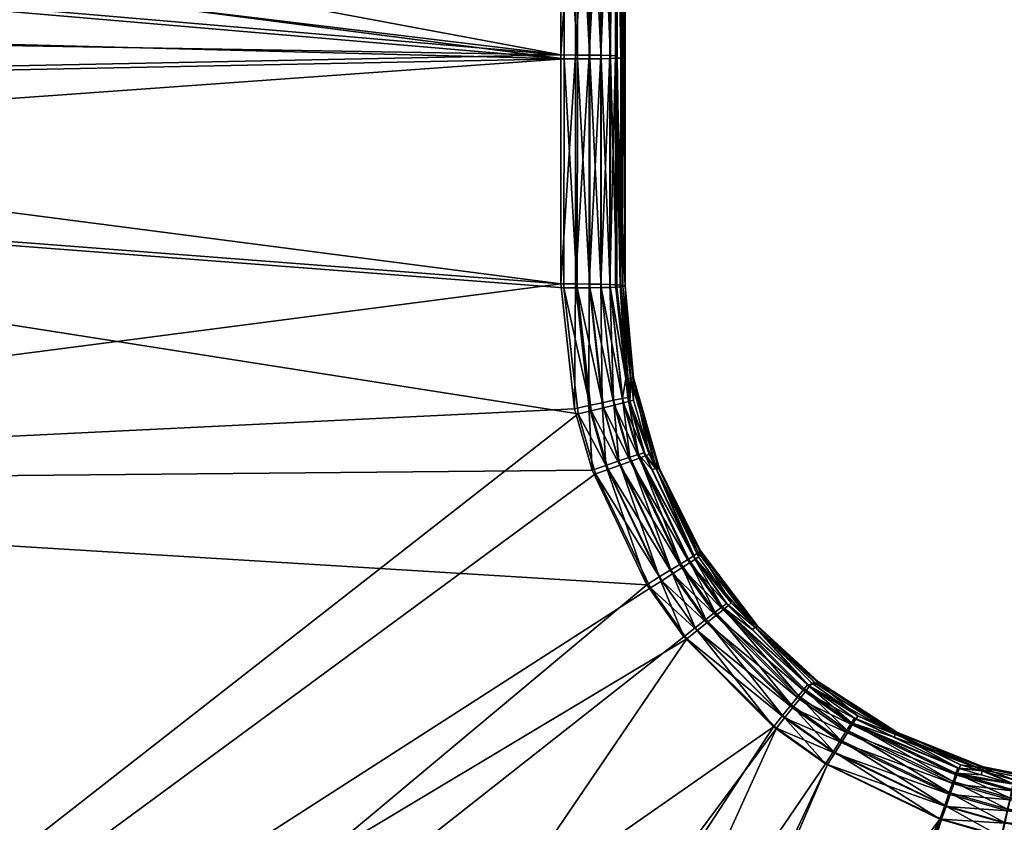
# Model space of a CAD drawing. Extents: x -0.111 to 0.111, y -0.13 to 0.
# Tile 238 of 256: x -0.09 to -0.077, y -0.023 to -0.012. Entities that reach past the tile are written whole.
import ezdxf

# ---------------------------------------------------------------- set-up
doc = ezdxf.new("R2010")
doc.units = 0
doc.layers.add('mesh', color=7, linetype='CONTINUOUS')

msp = doc.modelspace()

# ---------------------------------------------------------------- meshes
at = {"layer": 'mesh'}
mesh = msp.add_polyface(dxfattribs=at)
corners = [(-0.082303, -0.006184, -0.314622), (-0.082426, -0.006213, -0.314508), (-0.082311, -0.005894, -0.314532), (-0.082134, -0.006559, -0.314969), (-0.082207, -0.00615, -0.314759), (-0.082143, -0.006114, -0.314913), (-0.081997, -0.00653, -0.315837), (-0.081999, -0.005951, -0.315776), (-0.082056, -0.00597, -0.31668), (-0.082334, -0.005891, -0.317149), (-0.082491, -0.005874, -0.317249), (-0.082332, -0.006371, -0.317206), (-0.082203, -0.006381, -0.317071), (-0.082205, -0.005913, -0.317016), (-0.082109, -0.006392, -0.31691), (-0.08211, -0.00594, -0.316857), (-0.082211, -0.009054, -0.31476), (-0.08213, -0.006752, -0.314991), (-0.082132, -0.009057, -0.314951), (-0.08221, -0.006749, -0.3148), (-0.082337, -0.009051, -0.314595), (-0.082336, -0.006746, -0.314636), (-0.082501, -0.009048, -0.314469), (-0.082001, -0.015472, -0.315706), (-0.081996, -0.006753, -0.315862), (-0.082055, -0.006781, -0.316742), (-0.082134, -0.012256, -0.314894), (-0.082055, -0.006503, -0.316735), (-0.082332, -0.006775, -0.317217), (-0.082203, -0.006773, -0.317082), (-0.082109, -0.006771, -0.31692), (-0.082489, -0.006364, -0.317307), (-0.082204, -0.009095, -0.317041), (-0.082333, -0.009097, -0.317176), (-0.08211, -0.009092, -0.31688), (-0.082056, -0.009089, -0.316701)]
mesh.append_faces([[corners[k] for k in face] for face in [(0, 1, 2, 2), (3, 4, 5, 5), (6, 7, 8, 8), (6, 3, 7, 7), (3, 5, 7, 7), (9, 10, 11, 11), (12, 9, 11, 11), (13, 9, 12, 12), (14, 13, 12, 12), (15, 13, 14, 14), (16, 17, 18, 18), (16, 19, 17, 17), (20, 19, 16, 16), (20, 21, 19, 19), (22, 21, 20, 20), (0, 21, 1, 1), (4, 21, 0, 0), (19, 21, 4, 4), (3, 19, 4, 4), (17, 19, 3, 3), (23, 24, 25, 25), (24, 18, 17, 17), (26, 18, 24, 24), (6, 24, 17, 17), (6, 8, 27, 27), (24, 27, 25, 25), (24, 6, 27, 27), (17, 3, 6, 6), (11, 28, 29, 29), (12, 29, 30, 30), (27, 30, 25, 25), (27, 14, 30, 30), (27, 15, 14, 14), (8, 15, 27, 27), (11, 31, 28, 28), (12, 11, 29, 29), (14, 12, 30, 30), (32, 28, 33, 33), (32, 29, 28, 28), (34, 29, 32, 32), (34, 30, 29, 29), (35, 30, 34, 34), (35, 25, 30, 30)]])
mesh = msp.add_polyface(dxfattribs=at)
corners = [(-0.082321, -0.017105, -0.314325), (-0.082505, -0.015447, -0.314354), (-0.082341, -0.015449, -0.31448), (-0.082161, -0.017071, -0.314452), (-0.082215, -0.015452, -0.314645), (-0.08199, -0.016768, -0.314813), (-0.082136, -0.015456, -0.314836), (-0.082038, -0.017046, -0.314617), (-0.082213, -0.012253, -0.314703), (-0.082132, -0.009057, -0.314951), (-0.082134, -0.012256, -0.314894), (-0.082211, -0.009054, -0.31476), (-0.082339, -0.01225, -0.314538), (-0.082337, -0.009051, -0.314595), (-0.082503, -0.012247, -0.314412), (-0.082501, -0.009048, -0.314469), (-0.082031, -0.01548, -0.316153), (-0.08206, -0.015488, -0.316586), (-0.081888, -0.016769, -0.316132), (-0.082069, -0.015464, -0.315264), (-0.082058, -0.012288, -0.316644), (-0.082056, -0.009089, -0.316701), (-0.082335, -0.012297, -0.317119), (-0.082333, -0.009097, -0.317176), (-0.08249, -0.009099, -0.317277), (-0.082206, -0.012294, -0.316984), (-0.082204, -0.009095, -0.317041), (-0.082112, -0.012292, -0.316823), (-0.08211, -0.009092, -0.31688), (-0.082337, -0.015496, -0.317061), (-0.082492, -0.012298, -0.31722), (-0.082208, -0.015494, -0.316926), (-0.082114, -0.015491, -0.316765), (-0.081935, -0.017086, -0.316737), (-0.081914, -0.016783, -0.316564), (-0.082001, -0.015472, -0.315706), (-0.081882, -0.01676, -0.315684), (-0.081926, -0.016761, -0.315237), (-0.082055, -0.006781, -0.316742), (-0.081996, -0.006753, -0.315862)]
mesh.append_faces([[corners[k] for k in face] for face in [(0, 1, 2, 2), (3, 2, 4, 4), (5, 4, 6, 6), (5, 7, 4, 4), (7, 3, 4, 4), (8, 9, 10, 10), (8, 11, 9, 9), (12, 11, 8, 8), (12, 13, 11, 11), (14, 13, 12, 12), (14, 15, 13, 13), (4, 10, 6, 6), (4, 8, 10, 10), (2, 8, 4, 4), (2, 12, 8, 8), (1, 12, 2, 2), (1, 14, 12, 12), (16, 17, 18, 18), (19, 5, 6, 6), (20, 16, 21, 21), (20, 17, 16, 16), (19, 6, 10, 10), (22, 23, 24, 24), (25, 23, 22, 22), (25, 26, 23, 23), (27, 26, 25, 25), (27, 28, 26, 26), (20, 28, 27, 27), (20, 21, 28, 28), (29, 22, 30, 30), (31, 22, 29, 29), (31, 25, 22, 22), (32, 25, 31, 31), (32, 27, 25, 25), (17, 27, 32, 32), (17, 20, 27, 27), (33, 17, 32, 32), (33, 34, 17, 17), (35, 16, 36, 36), (35, 37, 19, 19), (16, 38, 21, 21), (35, 38, 16, 16), (35, 10, 39, 39), (19, 10, 35, 35)]])
mesh = msp.add_polyface(dxfattribs=at)
corners = [(-0.082901, -0.015444, -0.314245), (-0.104275, -0.012672, -0.314073), (-0.082899, -0.012245, -0.314303), (-0.102984, -0.00981, -0.314139), (-0.101919, -0.008693, -0.314171), (-0.103438, -0.010483, -0.314122), (-0.104072, -0.01189, -0.314089), (-0.082897, -0.009046, -0.31436), (-0.102891, -0.0097, -0.317142), (-0.082853, -0.0123, -0.317303), (-0.082851, -0.0091, -0.31736), (-0.103472, -0.010537, -0.317121), (-0.10404, -0.011748, -0.317093), (-0.10431, -0.012726, -0.317072), (-0.082694, -0.012246, -0.314331), (-0.082501, -0.009048, -0.314469), (-0.082503, -0.012247, -0.314412), (-0.082692, -0.009047, -0.314388), (-0.082696, -0.015445, -0.314273), (-0.104757, -0.012575, -0.314007), (-0.104538, -0.011738, -0.314025), (-0.103859, -0.010233, -0.31406), (-0.104975, -0.011593, -0.313843), (-0.105208, -0.012481, -0.313823), (-0.104254, -0.009995, -0.31388), (-0.103738, -0.009229, -0.313899), (-0.104597, -0.009785, -0.313593), (-0.104055, -0.00898, -0.313613), (-0.103374, -0.009511, -0.314078), (-0.105195, -0.011333, -0.316934), (-0.104526, -0.00991, -0.316967), (-0.103843, -0.008925, -0.316992), (-0.082668, -0.0123, -0.317283), (-0.082666, -0.0091, -0.31734), (-0.082492, -0.012298, -0.31722), (-0.08249, -0.009099, -0.317277), (-0.082335, -0.012297, -0.317119), (-0.08267, -0.015499, -0.317225), (-0.082494, -0.015498, -0.317162)]
mesh.append_faces([[corners[k] for k in face] for face in [(0, 1, 2, 2), (2, 3, 4, 4), (2, 5, 3, 3), (2, 6, 5, 5), (1, 6, 2, 2), (4, 7, 2, 2), (8, 9, 10, 10), (11, 9, 8, 8), (9, 12, 13, 13), (11, 12, 9, 9), (14, 15, 16, 16), (14, 17, 15, 15), (2, 17, 14, 14), (2, 7, 17, 17), (18, 14, 16, 16), (0, 2, 14, 14), (19, 6, 1, 1), (20, 6, 19, 19), (20, 5, 6, 6), (21, 5, 20, 20), (22, 19, 23, 23), (22, 20, 19, 19), (24, 20, 22, 22), (24, 21, 20, 20), (25, 21, 24, 24), (26, 24, 22, 22), (27, 24, 26, 26), (27, 25, 24, 24), (28, 4, 3, 3), (28, 21, 25, 25), (3, 21, 28, 28), (3, 5, 21, 21), (12, 29, 13, 13), (12, 30, 29, 29), (11, 30, 12, 12), (11, 31, 30, 30), (8, 31, 11, 11), (32, 10, 9, 9), (32, 33, 10, 10), (34, 33, 32, 32), (34, 35, 33, 33), (36, 35, 34, 34), (37, 32, 9, 9), (38, 34, 32, 32)]])
mesh = msp.add_polyface(dxfattribs=at)
corners = [(-0.082901, -0.015444, -0.314245), (-0.104405, -0.013793, -0.314051), (-0.104275, -0.012672, -0.314073), (-0.104552, -0.018253, -0.313967), (-0.082853, -0.0123, -0.317303), (-0.10431, -0.012726, -0.317072), (-0.10444, -0.013847, -0.31705), (-0.082855, -0.0155, -0.317245), (-0.082657, -0.017259, -0.317214), (-0.082707, -0.01719, -0.314214), (-0.082696, -0.015445, -0.314273), (-0.082507, -0.017146, -0.314244), (-0.082505, -0.015447, -0.314354), (-0.082321, -0.017105, -0.314325), (-0.082503, -0.012247, -0.314412), (-0.082694, -0.012246, -0.314331), (-0.107533, -0.012525, -0.28365), (-0.107124, -0.012937, -0.296856), (-0.107778, -0.018873, -0.281523), (-0.106524, -0.018157, -0.312092), (-0.107072, -0.012989, -0.298509), (-0.106377, -0.013689, -0.312176), (-0.106075, -0.013717, -0.313116), (-0.106432, -0.018169, -0.312581), (-0.106285, -0.013701, -0.312665), (-0.106222, -0.018184, -0.313032), (-0.10576, -0.013735, -0.313501), (-0.105907, -0.018201, -0.313417), (-0.105359, -0.013754, -0.313797), (-0.105506, -0.018219, -0.313713), (-0.104898, -0.013774, -0.313984), (-0.105045, -0.018237, -0.3139), (-0.104757, -0.012575, -0.314007), (-0.105208, -0.012481, -0.313823), (-0.1056, -0.012397, -0.313531), (-0.105909, -0.012327, -0.313149), (-0.106116, -0.012277, -0.312701), (-0.107622, -0.012038, -0.315718), (-0.107826, -0.013703, -0.315676), (-0.106825, -0.013751, -0.316414), (-0.106642, -0.012248, -0.316448), (-0.105673, -0.013801, -0.316882), (-0.105515, -0.012483, -0.316909), (-0.08267, -0.015499, -0.317225), (-0.082494, -0.015498, -0.317162), (-0.082668, -0.0123, -0.317283), (-0.082337, -0.015496, -0.317061), (-0.082492, -0.012298, -0.31722), (-0.082476, -0.017217, -0.317195), (-0.082304, -0.017177, -0.317133), (-0.107801, -0.018872, -0.281348), (-0.107597, -0.012473, -0.281348), (-0.107574, -0.012474, -0.281523)]
mesh.append_faces([[corners[k] for k in face] for face in [(0, 1, 2, 2), (3, 1, 0, 0), (4, 5, 6, 6), (6, 7, 4, 4), (6, 8, 7, 7), (9, 0, 10, 10), (11, 10, 12, 12), (11, 9, 10, 10), (13, 11, 12, 12), (10, 14, 12, 12), (0, 15, 10, 10), (16, 17, 18, 18), (19, 20, 21, 21), (19, 17, 20, 20), (22, 23, 24, 24), (22, 25, 23, 23), (26, 25, 22, 22), (26, 27, 25, 25), (28, 27, 26, 26), (28, 29, 27, 27), (30, 29, 28, 28), (1, 31, 30, 30), (19, 24, 23, 23), (21, 24, 19, 19), (2, 1, 30, 30), (32, 30, 28, 28), (32, 2, 30, 30), (33, 28, 26, 26), (34, 26, 22, 22), (35, 22, 24, 24), (36, 24, 21, 21), (37, 38, 39, 39), (40, 39, 41, 41), (42, 41, 6, 6), (5, 42, 6, 6), (43, 4, 7, 7), (44, 45, 43, 43), (46, 47, 44, 44), (48, 7, 8, 8), (43, 7, 48, 48), (49, 43, 48, 48), (44, 43, 49, 49), (50, 51, 52, 52), (18, 52, 16, 16)]])
mesh = msp.add_polyface(dxfattribs=at)
corners = [(-0.076741, -0.023174, -0.314154), (-0.098851, -0.087414, -0.312476), (-0.077597, -0.022927, -0.314152), (-0.104961, -0.059935, -0.313088), (-0.079197, -0.022155, -0.314153), (-0.079925, -0.021638, -0.314156), (-0.104974, -0.039093, -0.313549), (-0.081179, -0.02038, -0.314169), (-0.081696, -0.01965, -0.314178), (-0.104552, -0.018253, -0.313967), (-0.082463, -0.018048, -0.314201), (-0.082707, -0.01719, -0.314214), (-0.082901, -0.015444, -0.314245), (-0.104955, -0.034666, -0.316642), (-0.082657, -0.017259, -0.317214), (-0.10444, -0.013847, -0.31705), (-0.082414, -0.0181, -0.317201), (-0.081645, -0.019693, -0.317178), (-0.081137, -0.020406, -0.317169), (-0.105036, -0.055483, -0.316191), (-0.079884, -0.021655, -0.317157), (-0.104683, -0.076297, -0.315697), (-0.079168, -0.022161, -0.317153), (-0.104548, -0.080855, -0.315583), (-0.077573, -0.022925, -0.317153), (-0.082507, -0.017146, -0.314244), (-0.082269, -0.017981, -0.31423), (-0.107778, -0.018873, -0.281523), (-0.107124, -0.012937, -0.296856), (-0.107667, -0.03549, -0.296856), (-0.106875, -0.0355, -0.311744), (-0.106524, -0.018157, -0.312092), (-0.106947, -0.039034, -0.311673), (-0.106854, -0.039045, -0.312162), (-0.104898, -0.013774, -0.313984), (-0.105045, -0.018237, -0.3139), (-0.105506, -0.018219, -0.313713), (-0.106432, -0.018169, -0.312581), (-0.106644, -0.039057, -0.312614), (-0.106222, -0.018184, -0.313032), (-0.106329, -0.039068, -0.312999), (-0.105907, -0.018201, -0.313417), (-0.105928, -0.039078, -0.313295), (-0.105467, -0.039087, -0.313482), (-0.104405, -0.013793, -0.314051), (-0.105673, -0.013801, -0.316882), (-0.106188, -0.034645, -0.316473), (-0.106825, -0.013751, -0.316414), (-0.107341, -0.034619, -0.316005), (-0.107826, -0.013703, -0.315676)]
mesh.append_faces([[corners[k] for k in face] for face in [(0, 1, 2, 2), (3, 4, 2, 2), (3, 5, 4, 4), (6, 7, 5, 5), (6, 8, 7, 7), (9, 8, 6, 6), (9, 10, 8, 8), (9, 11, 10, 10), (12, 11, 9, 9), (13, 14, 15, 15), (13, 16, 14, 14), (13, 17, 16, 16), (13, 18, 17, 17), (19, 18, 13, 13), (19, 20, 18, 18), (21, 22, 20, 20), (23, 24, 22, 22), (25, 10, 11, 11), (26, 10, 25, 25), (27, 28, 29, 29), (30, 28, 31, 31), (30, 29, 28, 28), (32, 29, 30, 30), (33, 32, 30, 30), (34, 35, 36, 36), (31, 37, 30, 30), (37, 33, 30, 30), (37, 38, 33, 33), (39, 38, 37, 37), (39, 40, 38, 38), (41, 40, 39, 39), (41, 42, 40, 40), (36, 42, 41, 41), (36, 43, 42, 42), (35, 43, 36, 36), (35, 9, 43, 43), (44, 9, 35, 35), (9, 6, 43, 43), (45, 13, 15, 15), (45, 46, 13, 13), (47, 46, 45, 45), (47, 48, 46, 46), (49, 48, 47, 47)]])
mesh = msp.add_polyface(dxfattribs=at)
corners = [(-0.081961, -0.017032, -0.314808), (-0.082038, -0.017046, -0.314617), (-0.08199, -0.016768, -0.314813), (-0.081815, -0.017829, -0.314605), (-0.08174, -0.017806, -0.314796), (-0.082321, -0.017105, -0.314325), (-0.082269, -0.017981, -0.31423), (-0.082507, -0.017146, -0.314244), (-0.082089, -0.01792, -0.314312), (-0.082161, -0.017071, -0.314452), (-0.082341, -0.015449, -0.31448), (-0.081934, -0.017868, -0.314439), (-0.081888, -0.016769, -0.316132), (-0.081914, -0.016783, -0.316564), (-0.081882, -0.017071, -0.316559), (-0.08206, -0.015488, -0.316586), (-0.081663, -0.017827, -0.316547), (-0.081531, -0.018025, -0.316112), (-0.081566, -0.018025, -0.315217), (-0.081628, -0.018041, -0.314793), (-0.081926, -0.016761, -0.315237), (-0.081525, -0.018016, -0.315664), (-0.081882, -0.01676, -0.315684), (-0.082031, -0.01548, -0.316153), (-0.082069, -0.015464, -0.315264), (-0.081935, -0.017086, -0.316737), (-0.081715, -0.017848, -0.316725), (-0.082239, -0.018038, -0.317182), (-0.082657, -0.017259, -0.317214), (-0.082414, -0.0181, -0.317201), (-0.082476, -0.017217, -0.317195), (-0.082073, -0.017979, -0.31712), (-0.082304, -0.017177, -0.317133), (-0.081925, -0.017926, -0.31702), (-0.082152, -0.01714, -0.317032), (-0.082494, -0.015498, -0.317162), (-0.082337, -0.015496, -0.317061), (-0.081803, -0.017881, -0.316885), (-0.082026, -0.017109, -0.316898), (-0.082208, -0.015494, -0.316926), (-0.082114, -0.015491, -0.316765), (-0.082001, -0.015472, -0.315706)]
mesh.append_faces([[corners[k] for k in face] for face in [(0, 1, 2, 2), (0, 3, 1, 1), (0, 4, 3, 3), (5, 6, 7, 7), (8, 6, 5, 5), (9, 5, 10, 10), (9, 8, 5, 5), (11, 8, 9, 9), (1, 11, 9, 9), (3, 11, 1, 1), (12, 13, 14, 14), (12, 15, 13, 13), (16, 12, 14, 14), (16, 17, 12, 12), (18, 19, 4, 4), (0, 18, 4, 4), (0, 20, 18, 18), (2, 20, 0, 0), (21, 12, 17, 17), (22, 12, 21, 21), (22, 23, 12, 12), (24, 20, 2, 2), (18, 22, 21, 21), (20, 22, 18, 18), (16, 25, 26, 26), (14, 25, 16, 16), (27, 28, 29, 29), (30, 28, 27, 27), (31, 30, 27, 27), (32, 30, 31, 31), (33, 32, 31, 31), (34, 32, 33, 33), (34, 35, 32, 32), (36, 35, 34, 34), (37, 34, 33, 33), (38, 34, 37, 37), (38, 36, 34, 34), (39, 36, 38, 38), (26, 38, 37, 37), (25, 38, 26, 26), (25, 39, 38, 38), (40, 39, 25, 25), (14, 13, 25, 25), (20, 41, 22, 22)]])
mesh = msp.add_polyface(dxfattribs=at)
corners = [(-0.081815, -0.017829, -0.314605), (-0.081628, -0.018041, -0.314793), (-0.081048, -0.019252, -0.314775), (-0.08174, -0.017806, -0.314796), (-0.081115, -0.019292, -0.314583), (-0.080643, -0.019959, -0.314575), (-0.080582, -0.019912, -0.314767), (-0.082269, -0.017981, -0.31423), (-0.081696, -0.01965, -0.314178), (-0.082463, -0.018048, -0.314201), (-0.081522, -0.019541, -0.314208), (-0.082089, -0.01792, -0.314312), (-0.08136, -0.019441, -0.31429), (-0.081934, -0.017868, -0.314439), (-0.081222, -0.019356, -0.314418), (-0.08087, -0.020135, -0.314281), (-0.080742, -0.020035, -0.31441), (-0.08156, -0.018041, -0.316544), (-0.081531, -0.018025, -0.316112), (-0.081663, -0.017827, -0.316547), (-0.080949, -0.019189, -0.316095), (-0.080972, -0.019259, -0.316526), (-0.080515, -0.019902, -0.316518), (-0.080157, -0.020231, -0.316083), (-0.080183, -0.020246, -0.315188), (-0.081566, -0.018025, -0.315217), (-0.08098, -0.019197, -0.315201), (-0.080943, -0.01918, -0.315647), (-0.081525, -0.018016, -0.315664), (-0.081018, -0.019291, -0.316704), (-0.081715, -0.017848, -0.316725), (-0.081488, -0.019594, -0.317159), (-0.082414, -0.0181, -0.317201), (-0.081645, -0.019693, -0.317178), (-0.082239, -0.018038, -0.317182), (-0.081339, -0.019499, -0.317098), (-0.082073, -0.017979, -0.31712), (-0.081207, -0.019414, -0.316998), (-0.081925, -0.017926, -0.31702), (-0.081098, -0.019343, -0.316865), (-0.081803, -0.017881, -0.316885), (-0.080558, -0.019938, -0.316696)]
mesh.append_faces([[corners[k] for k in face] for face in [(0, 1, 2, 2), (0, 3, 1, 1), (2, 4, 0, 0), (2, 5, 4, 4), (6, 5, 2, 2), (7, 8, 9, 9), (10, 8, 7, 7), (11, 10, 7, 7), (12, 10, 11, 11), (13, 12, 11, 11), (14, 12, 13, 13), (14, 15, 12, 12), (0, 14, 13, 13), (4, 14, 0, 0), (4, 16, 14, 14), (5, 16, 4, 4), (17, 18, 19, 19), (17, 20, 18, 18), (21, 20, 17, 17), (22, 20, 21, 21), (22, 23, 20, 20), (24, 6, 2, 2), (25, 2, 1, 1), (26, 2, 25, 25), (26, 24, 2, 2), (27, 18, 20, 20), (28, 18, 27, 27), (26, 28, 27, 27), (25, 28, 26, 26), (21, 29, 22, 22), (17, 29, 21, 21), (17, 30, 29, 29), (19, 30, 17, 17), (31, 32, 33, 33), (34, 32, 31, 31), (35, 34, 31, 31), (36, 34, 35, 35), (37, 36, 35, 35), (38, 36, 37, 37), (39, 38, 37, 37), (40, 38, 39, 39), (29, 39, 41, 41), (29, 40, 39, 39), (30, 40, 29, 29)]])
mesh = msp.add_polyface(dxfattribs=at)
corners = [(-0.080582, -0.019912, -0.314767), (-0.080221, -0.020274, -0.314764), (-0.080643, -0.019959, -0.314575), (-0.079449, -0.021047, -0.314756), (-0.079498, -0.021107, -0.314564), (-0.081522, -0.019541, -0.314208), (-0.081179, -0.02038, -0.314169), (-0.081696, -0.01965, -0.314178), (-0.081019, -0.020253, -0.314199), (-0.079925, -0.021638, -0.314156), (-0.08136, -0.019441, -0.31429), (-0.08087, -0.020135, -0.314281), (-0.079797, -0.021478, -0.314187), (-0.079678, -0.02133, -0.31427), (-0.080742, -0.020035, -0.31441), (-0.081222, -0.019356, -0.314418), (-0.079576, -0.021203, -0.314398), (-0.08017, -0.020246, -0.316515), (-0.080157, -0.020231, -0.316083), (-0.080515, -0.019902, -0.316518), (-0.079302, -0.021019, -0.316076), (-0.079388, -0.021025, -0.316507), (-0.080183, -0.020246, -0.315188), (-0.079297, -0.021009, -0.315627), (-0.080152, -0.020221, -0.315635), (-0.080949, -0.019189, -0.316095), (-0.080943, -0.01918, -0.315647), (-0.079323, -0.021038, -0.315181), (-0.08098, -0.019197, -0.315201), (-0.080558, -0.019938, -0.316696), (-0.079422, -0.021069, -0.316685), (-0.081018, -0.019291, -0.316704), (-0.080992, -0.02029, -0.317151), (-0.081645, -0.019693, -0.317178), (-0.081137, -0.020406, -0.317169), (-0.081488, -0.019594, -0.317159), (-0.080855, -0.02018, -0.31709), (-0.079659, -0.021371, -0.317078), (-0.081339, -0.019499, -0.317098), (-0.080732, -0.020081, -0.31699), (-0.079562, -0.021247, -0.316978), (-0.081207, -0.019414, -0.316998), (-0.080631, -0.019999, -0.316856), (-0.079481, -0.021145, -0.316845), (-0.081098, -0.019343, -0.316865)]
mesh.append_faces([[corners[k] for k in face] for face in [(0, 1, 2, 2), (3, 2, 1, 1), (3, 4, 2, 2), (5, 6, 7, 7), (8, 6, 5, 5), (8, 9, 6, 6), (10, 8, 5, 5), (11, 8, 10, 10), (11, 12, 8, 8), (13, 12, 11, 11), (14, 11, 15, 15), (14, 13, 11, 11), (16, 13, 14, 14), (2, 16, 14, 14), (4, 16, 2, 2), (17, 18, 19, 19), (17, 20, 18, 18), (21, 20, 17, 17), (22, 1, 0, 0), (3, 1, 22, 22), (23, 18, 20, 20), (24, 18, 23, 23), (24, 25, 18, 18), (26, 25, 24, 24), (22, 24, 27, 27), (22, 26, 24, 24), (28, 26, 22, 22), (17, 29, 30, 30), (19, 29, 17, 17), (19, 31, 29, 29), (32, 33, 34, 34), (35, 33, 32, 32), (36, 32, 37, 37), (36, 35, 32, 32), (38, 35, 36, 36), (39, 36, 40, 40), (39, 38, 36, 36), (41, 38, 39, 39), (42, 39, 43, 43), (42, 41, 39, 39), (44, 41, 42, 42), (29, 42, 30, 30), (29, 44, 42, 42)]])
mesh = msp.add_polyface(dxfattribs=at)
corners = [(-0.079449, -0.021047, -0.314756), (-0.078791, -0.021515, -0.314754), (-0.078833, -0.021579, -0.314561), (-0.079498, -0.021107, -0.314564), (-0.079797, -0.021478, -0.314187), (-0.079925, -0.021638, -0.314156), (-0.081019, -0.020253, -0.314199), (-0.079197, -0.022155, -0.314153), (-0.079088, -0.021982, -0.314184), (-0.079678, -0.02133, -0.31427), (-0.078986, -0.021821, -0.314266), (-0.079576, -0.021203, -0.314398), (-0.078899, -0.021684, -0.314395), (-0.077414, -0.022401, -0.314394), (-0.078239, -0.021781, -0.314753), (-0.080183, -0.020246, -0.315188), (-0.079323, -0.021038, -0.315181), (-0.078744, -0.02148, -0.316503), (-0.079302, -0.021019, -0.316076), (-0.079388, -0.021025, -0.316507), (-0.078206, -0.021719, -0.316072), (-0.078214, -0.021734, -0.316503), (-0.077309, -0.022167, -0.316503), (-0.078219, -0.021744, -0.315177), (-0.078201, -0.021709, -0.315623), (-0.079297, -0.021009, -0.315627), (-0.080152, -0.020221, -0.315635), (-0.078773, -0.021528, -0.316681), (-0.079422, -0.021069, -0.316685), (-0.08017, -0.020246, -0.316515), (-0.079769, -0.02151, -0.317139), (-0.079884, -0.021655, -0.317157), (-0.079069, -0.022004, -0.317135), (-0.081137, -0.020406, -0.317169), (-0.080992, -0.02029, -0.317151), (-0.079659, -0.021371, -0.317078), (-0.078976, -0.021854, -0.317075), (-0.078892, -0.02172, -0.316975), (-0.079562, -0.021247, -0.316978), (-0.080855, -0.02018, -0.31709), (-0.078823, -0.021609, -0.316842), (-0.079481, -0.021145, -0.316845), (-0.080732, -0.020081, -0.31699), (-0.080631, -0.019999, -0.316856)]
mesh.append_faces([[corners[k] for k in face] for face in [(0, 1, 2, 2), (2, 3, 0, 0), (4, 5, 6, 6), (4, 7, 5, 5), (8, 7, 4, 4), (9, 8, 4, 4), (10, 8, 9, 9), (11, 10, 9, 9), (12, 10, 11, 11), (3, 12, 11, 11), (2, 12, 3, 3), (2, 13, 12, 12), (1, 14, 2, 2), (15, 16, 0, 0), (17, 18, 19, 19), (17, 20, 18, 18), (21, 20, 17, 17), (22, 20, 21, 21), (23, 0, 16, 16), (23, 1, 0, 0), (23, 14, 1, 1), (24, 18, 20, 20), (25, 18, 24, 24), (23, 25, 24, 24), (16, 25, 23, 23), (16, 26, 25, 25), (17, 27, 21, 21), (17, 28, 27, 27), (19, 28, 17, 17), (29, 28, 19, 19), (30, 31, 32, 32), (30, 33, 31, 31), (34, 33, 30, 30), (35, 30, 36, 36), (35, 34, 30, 30), (37, 35, 36, 36), (38, 35, 37, 37), (38, 39, 35, 35), (40, 38, 37, 37), (41, 38, 40, 40), (41, 42, 38, 38), (27, 41, 40, 40), (28, 41, 27, 27), (28, 43, 41, 41)]])
mesh = msp.add_polyface(dxfattribs=at)
corners = [(-0.074975, -0.023373, -0.314165), (-0.097701, -0.087537, -0.312485), (-0.076741, -0.023174, -0.314154), (-0.077573, -0.022925, -0.317153), (-0.097733, -0.087616, -0.315484), (-0.07673, -0.023165, -0.317155), (-0.079088, -0.021982, -0.314184), (-0.077597, -0.022927, -0.314152), (-0.079197, -0.022155, -0.314153), (-0.07753, -0.022734, -0.314183), (-0.078986, -0.021821, -0.314266), (-0.077467, -0.022555, -0.314265), (-0.078899, -0.021684, -0.314395), (-0.077414, -0.022401, -0.314394), (-0.077373, -0.022284, -0.31456), (-0.078833, -0.021579, -0.314561), (-0.076617, -0.022631, -0.314397), (-0.076653, -0.022789, -0.314268), (-0.076695, -0.022974, -0.314185), (-0.077348, -0.022212, -0.314752), (-0.077021, -0.022306, -0.314754), (-0.078239, -0.021781, -0.314753), (-0.077309, -0.022167, -0.316503), (-0.076994, -0.022207, -0.316073), (-0.078206, -0.021719, -0.316072), (-0.077009, -0.022253, -0.316504), (-0.077, -0.022235, -0.315178), (-0.078219, -0.021744, -0.315177), (-0.076989, -0.022197, -0.315625), (-0.078201, -0.021709, -0.315623), (-0.077327, -0.02222, -0.316681), (-0.078214, -0.021734, -0.316503), (-0.078773, -0.021528, -0.316681), (-0.077512, -0.022749, -0.317135), (-0.076689, -0.022984, -0.317137), (-0.079168, -0.022161, -0.317153), (-0.079069, -0.022004, -0.317135), (-0.079884, -0.021655, -0.317157), (-0.077454, -0.022583, -0.317074), (-0.07665, -0.022812, -0.317077), (-0.078976, -0.021854, -0.317075), (-0.079769, -0.02151, -0.317139), (-0.077402, -0.022434, -0.316975), (-0.076615, -0.022658, -0.316977), (-0.078892, -0.02172, -0.316975), (-0.077359, -0.022311, -0.316841), (-0.078823, -0.021609, -0.316842)]
mesh.append_faces([[corners[k] for k in face] for face in [(0, 1, 2, 2), (3, 4, 5, 5), (6, 7, 8, 8), (9, 7, 6, 6), (10, 9, 6, 6), (11, 9, 10, 10), (12, 11, 10, 10), (13, 11, 12, 12), (14, 13, 15, 15), (16, 13, 14, 14), (17, 11, 13, 13), (18, 9, 11, 11), (2, 7, 9, 9), (14, 19, 20, 20), (15, 19, 14, 14), (15, 21, 19, 19), (22, 23, 24, 24), (25, 23, 22, 22), (26, 21, 27, 27), (26, 19, 21, 21), (20, 19, 26, 26), (28, 24, 23, 23), (29, 24, 28, 28), (26, 29, 28, 28), (27, 29, 26, 26), (22, 30, 25, 25), (31, 30, 22, 22), (31, 32, 30, 30), (33, 3, 34, 34), (33, 35, 3, 3), (36, 35, 33, 33), (36, 37, 35, 35), (38, 33, 39, 39), (38, 36, 33, 33), (40, 36, 38, 38), (40, 41, 36, 36), (42, 38, 43, 43), (42, 40, 38, 38), (44, 40, 42, 42), (45, 44, 42, 42), (46, 44, 45, 45), (30, 46, 45, 45), (32, 46, 30, 30)]])
mesh = msp.add_polyface(dxfattribs=at)
corners = [(-0.077597, -0.022927, -0.314152), (-0.09963, -0.087219, -0.312472), (-0.101041, -0.086598, -0.312473), (-0.098851, -0.087414, -0.312476), (-0.076741, -0.023174, -0.314154), (-0.097701, -0.087537, -0.312485), (-0.074975, -0.023373, -0.314165), (-0.066278, -0.088151, -0.312755), (-0.104513, -0.080778, -0.312584), (-0.104961, -0.059935, -0.313088), (-0.104294, -0.082309, -0.312547), (-0.104046, -0.083081, -0.31253), (-0.103334, -0.084449, -0.312503), (-0.102841, -0.085099, -0.312492), (-0.101716, -0.086152, -0.312477), (-0.104974, -0.039093, -0.313549), (-0.079925, -0.021638, -0.314156), (-0.077573, -0.022925, -0.317153), (-0.10408, -0.083158, -0.315529), (-0.103481, -0.084354, -0.315505), (-0.102876, -0.085177, -0.315491), (-0.104683, -0.076297, -0.315697), (-0.079884, -0.021655, -0.317157), (-0.105036, -0.055483, -0.316191), (-0.104548, -0.080855, -0.315583), (-0.079168, -0.022161, -0.317153), (-0.104377, -0.082186, -0.315551), (-0.101075, -0.086676, -0.315472), (-0.09986, -0.087233, -0.315471), (-0.101914, -0.086104, -0.315477), (-0.07673, -0.023165, -0.317155), (-0.066236, -0.088231, -0.315755), (-0.075, -0.023357, -0.317166), (-0.097733, -0.087616, -0.315484), (-0.098884, -0.087493, -0.315475), (-0.068599, -0.023356, -0.317217), (-0.105006, -0.080792, -0.312516), (-0.074184, -0.080753, 0.195535), (-0.071616, -0.078835, 0.190086), (-0.072765, -0.079871, 0.193113), (-0.075084, -0.081263, 0.196757), (-0.070382, -0.07912, 0.185763), (-0.067921, -0.077301, 0.183027), (-0.072649, -0.079538, 0.189171), (-0.07224, -0.079037, 0.189614), (-0.06756, -0.076823, 0.183532), (-0.07208, -0.078948, 0.189749), (-0.071153, -0.078869, 0.19036), (-0.069775, -0.078013, 0.188008), (-0.067796, -0.077064, 0.183228), (-0.072508, -0.079292, 0.18935), (-0.07592, -0.081627, 0.196281), (-0.072384, -0.079152, 0.18948), (-0.067419, -0.076743, 0.183691), (-0.071909, -0.078885, 0.189881), (-0.072582, -0.08035, 0.188753), (-0.070396, -0.079241, 0.185705), (-0.072642, -0.079863, 0.189063), (-0.067687, -0.07693, 0.183377), (-0.067009, -0.076656, 0.184099)]
mesh.append_faces([[corners[k] for k in face] for face in [(0, 1, 2, 2), (0, 3, 1, 1), (4, 5, 3, 3), (6, 7, 5, 5), (0, 8, 9, 9), (0, 10, 8, 8), (0, 11, 10, 10), (12, 11, 0, 0), (0, 13, 12, 12), (0, 14, 13, 13), (2, 14, 0, 0), (15, 16, 9, 9), (17, 18, 19, 19), (20, 17, 19, 19), (21, 22, 23, 23), (24, 25, 21, 21), (26, 17, 24, 24), (26, 18, 17, 17), (17, 27, 28, 28), (17, 29, 27, 27), (20, 29, 17, 17), (30, 31, 32, 32), (30, 33, 31, 31), (17, 34, 33, 33), (28, 34, 17, 17), (31, 35, 32, 32), (36, 9, 8, 8), (37, 38, 39, 39), (37, 40, 38, 38), (41, 42, 43, 43), (44, 45, 46, 46), (38, 47, 39, 39), (38, 48, 47, 47), (43, 49, 50, 50), (42, 49, 43, 43), (44, 51, 52, 52), (46, 53, 54, 54), (41, 55, 56, 56), (41, 57, 55, 55), (43, 57, 41, 41), (50, 58, 52, 52), (49, 58, 50, 50), (54, 59, 38, 38)]])
mesh = msp.add_polyface(dxfattribs=at)
corners = [(-0.076591, -0.02251, -0.314563), (-0.076574, -0.022434, -0.314755), (-0.075705, -0.022532, -0.31476), (-0.077373, -0.022284, -0.31456), (-0.076617, -0.022631, -0.314397), (-0.076653, -0.022789, -0.314268), (-0.077414, -0.022401, -0.314394), (-0.076695, -0.022974, -0.314185), (-0.077467, -0.022555, -0.314265), (-0.076741, -0.023174, -0.314154), (-0.07753, -0.022734, -0.314183), (-0.077021, -0.022306, -0.314754), (-0.074978, -0.022692, -0.314572), (-0.074977, -0.022816, -0.314407), (-0.074976, -0.022978, -0.314278), (-0.074975, -0.023168, -0.314196), (-0.074975, -0.023373, -0.314165), (-0.076994, -0.022207, -0.316073), (-0.075712, -0.022476, -0.316511), (-0.075708, -0.022462, -0.316079), (-0.076551, -0.022383, -0.316505), (-0.077009, -0.022253, -0.316504), (-0.07498, -0.022614, -0.314764), (-0.075705, -0.022491, -0.315184), (-0.077, -0.022235, -0.315178), (-0.075705, -0.022452, -0.315631), (-0.076989, -0.022197, -0.315625), (-0.07673, -0.023165, -0.317155), (-0.075, -0.023357, -0.317166), (-0.075, -0.023172, -0.317148), (-0.076689, -0.022984, -0.317137), (-0.074999, -0.022995, -0.317087), (-0.07665, -0.022812, -0.317077), (-0.074998, -0.022838, -0.316987), (-0.076564, -0.022438, -0.316683), (-0.074996, -0.022612, -0.316694), (-0.077327, -0.02222, -0.316681), (-0.077573, -0.022925, -0.317153), (-0.077512, -0.022749, -0.317135), (-0.076615, -0.022658, -0.316977), (-0.077454, -0.022583, -0.317074), (-0.076586, -0.022531, -0.316843), (-0.074997, -0.022708, -0.316854), (-0.077402, -0.022434, -0.316975), (-0.077359, -0.022311, -0.316841)]
mesh.append_faces([[corners[k] for k in face] for face in [(0, 1, 2, 2), (0, 3, 1, 1), (4, 3, 0, 0), (5, 6, 4, 4), (7, 8, 5, 5), (9, 10, 7, 7), (3, 11, 1, 1), (12, 0, 2, 2), (13, 4, 0, 0), (14, 5, 4, 4), (15, 7, 5, 5), (16, 7, 15, 15), (16, 9, 7, 7), (17, 18, 19, 19), (17, 20, 18, 18), (21, 20, 17, 17), (22, 2, 23, 23), (1, 23, 2, 2), (1, 24, 23, 23), (11, 24, 1, 1), (25, 17, 19, 19), (26, 17, 25, 25), (23, 26, 25, 25), (24, 26, 23, 23), (27, 28, 29, 29), (30, 29, 31, 31), (32, 31, 33, 33), (18, 34, 35, 35), (20, 34, 18, 18), (21, 34, 20, 20), (21, 36, 34, 34), (30, 27, 29, 29), (30, 37, 27, 27), (32, 30, 31, 31), (32, 38, 30, 30), (39, 32, 33, 33), (39, 40, 32, 32), (41, 39, 42, 42), (41, 43, 39, 39), (44, 43, 41, 41), (34, 41, 35, 35), (34, 44, 41, 41), (36, 44, 34, 34)]])

doc.saveas('drawing.dxf')
